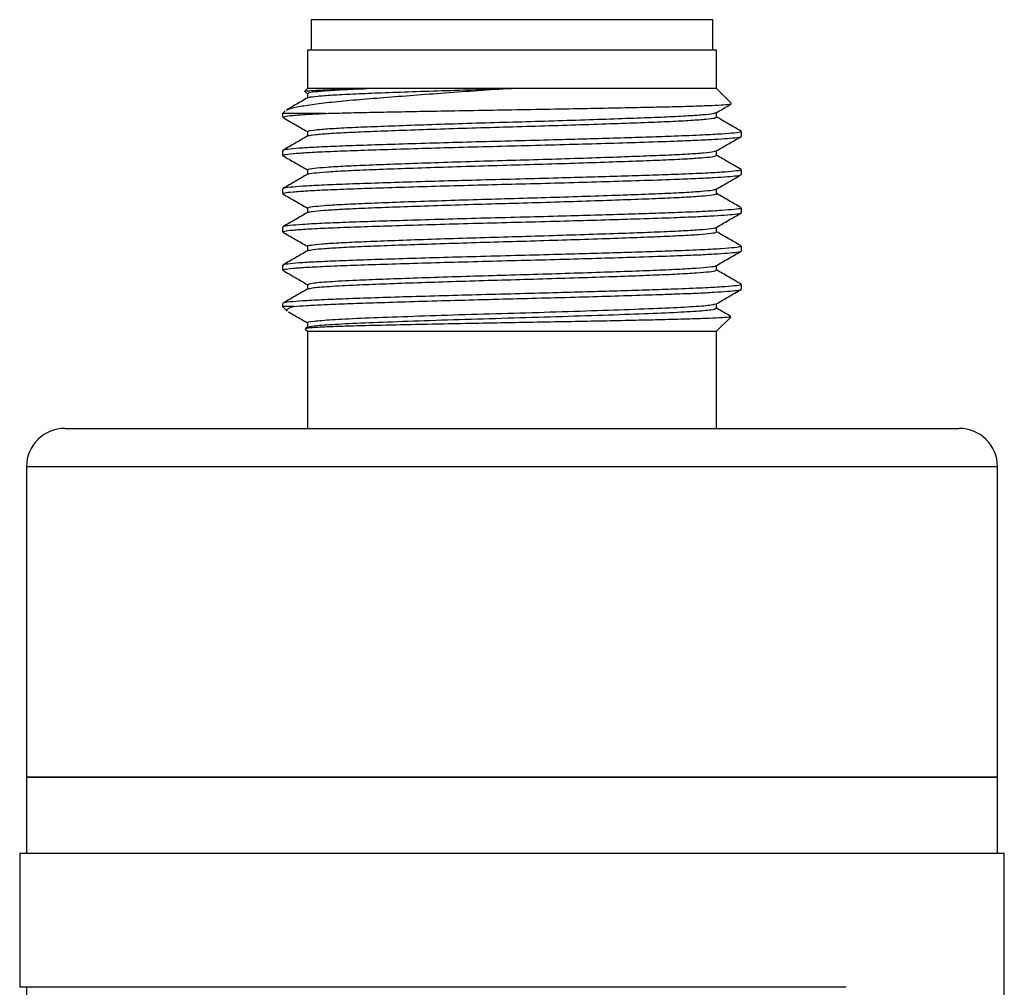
# Model space of a CAD drawing. Header units: inches. Extents: x 3.21 to 12.47, y 1.43 to 9.54.
# Tile 7 of 13: x 7.79 to 8.29, y 5.21 to 5.71. Entities that reach past the tile are written whole.
import ezdxf

# ---------------------------------------------------------------- set-up
doc = ezdxf.new("R2010")
doc.units = ezdxf.units.IN
doc.header["$MEASUREMENT"] = 0

msp = doc.modelspace()

# ---------------------------------------------------------------- linework, layer by layer
at = {"color": 7, "linetype": 'Continuous', "lineweight": 25}
for p, q in [((7.93603, 5.71244), (7.93603, 5.69669)), ((8.11245, 5.71244), (7.93603, 5.71244)), ((8.14272, 5.71244), (8.11245, 5.71244)), ((8.14272, 5.69669), (8.14272, 5.71244)), ((7.93406, 5.69669), (7.93406, 5.677)), ((8.11384, 5.69669), (7.93406, 5.69669)), ((8.14469, 5.69669), (8.11384, 5.69669)), ((8.14469, 5.677), (8.14469, 5.69669)), ((7.93406, 5.677), (7.93258, 5.67553)), ((7.93279, 5.6752), (7.93405, 5.67447)), ((7.93405, 5.67454), (7.93405, 5.67215)), ((7.96467, 5.677), (7.93406, 5.677)), ((8.14469, 5.677), (8.03904, 5.677)), ((8.15246, 5.66923), (8.14469, 5.677)), ((7.92262, 5.66556), (7.92126, 5.66421)), ((7.92126, 5.66421), (7.92126, 5.66224)), ((7.94355, 5.66421), (7.92126, 5.66421)), ((8.1447, 5.66224), (8.1447, 5.66463)), ((8.14464, 5.66234), (8.14437, 5.6624)), ((7.93405, 5.65486), (7.93405, 5.65247)), ((8.15748, 5.6524), (8.15748, 5.65486)), ((7.92126, 5.64501), (7.92126, 5.64255)), ((8.1447, 5.64255), (8.1447, 5.64494)), ((7.93405, 5.63517), (7.93405, 5.63278)), ((8.15748, 5.63271), (8.15748, 5.63517)), ((7.92126, 5.62533), (7.92126, 5.62287)), ((8.1447, 5.62287), (8.1447, 5.62526)), ((7.93405, 5.61549), (7.93405, 5.6131)), ((8.15748, 5.61303), (8.15748, 5.61549)), ((7.92126, 5.60564), (7.92126, 5.60318)), ((8.1447, 5.60318), (8.1447, 5.60557)), ((7.93405, 5.5958), (7.93405, 5.59341)), ((8.15748, 5.59334), (8.15748, 5.5958)), ((7.92126, 5.58596), (7.92126, 5.5835)), ((8.1447, 5.5835), (8.1447, 5.58588)), ((7.93405, 5.57612), (7.93405, 5.57373)), ((8.15748, 5.57366), (8.15748, 5.57612)), ((7.92126, 5.56627), (7.92126, 5.5648)), ((7.92126, 5.5648), (7.92363, 5.56242)), ((7.92711, 5.5648), (7.92126, 5.5648)), ((8.1447, 5.56381), (8.1447, 5.5662)), ((8.14469, 5.552), (8.15199, 5.5593)), ((7.93412, 5.55408), (7.93282, 5.55333)), ((7.93293, 5.55313), (7.93406, 5.552)), ((7.93405, 5.55643), (7.93405, 5.55404)), ((7.93406, 5.552), (7.93406, 5.50194)), ((7.93406, 5.552), (8.14469, 5.552)), ((8.14469, 5.50194), (8.14469, 5.552)), ((7.80906, 5.50194), (8.26969, 5.50194)), ((7.78937, 5.48225), (7.78937, 5.32244)), ((8.28937, 5.48225), (7.78937, 5.48225)), ((8.28937, 5.32244), (8.28937, 5.48225)), ((7.78937, 5.32244), (7.78937, 5.28307)), ((7.78937, 5.32244), (8.03937, 5.32244)), ((8.21615, 5.32244), (7.78937, 5.32244)), ((8.03937, 5.32244), (8.28937, 5.32244)), ((8.28937, 5.32244), (8.21615, 5.32244)), ((8.28937, 5.28307), (8.28937, 5.32244)), ((7.78587, 5.28307), (7.78587, 5.21417)), ((8.29287, 5.28307), (7.78587, 5.28307)), ((8.29287, 4.19744), (8.29287, 5.28307)), ((8.2114, 5.21417), (7.78587, 5.21417)), ((7.78937, 5.21417), (7.78937, 5.20925))]:
    msp.add_line(p, q, dxfattribs=at)
for centre, start, end in [((7.80906, 5.48225), 90, 180), ((8.26969, 5.48225), 0, 90)]:
    msp.add_arc(centre, 0.01969, start, end, dxfattribs=at)
for points, knots in [([(8.03904, 5.67699), (8.03336, 5.67661), (8.02185, 5.67583), (8.00488, 5.67462), (7.98848, 5.6734), (7.97303, 5.6722), (7.95876, 5.67105), (7.94626, 5.66987), (7.93584, 5.66861), (7.92828, 5.66736), (7.92401, 5.66639), (7.92344, 5.66587), (7.92329, 5.66573)], [0, 0, 0, 0, 0.100837, 0.204277, 0.305114, 0.408555, 0.515136, 0.624654, 0.734359, 0.847093, 0.959382, 1, 1, 1, 1]), ([(7.93267, 5.67544), (7.93263, 5.67545), (7.93227, 5.67558), (7.93453, 5.67581), (7.9397, 5.67616), (7.94896, 5.67656), (7.95885, 5.67683), (7.96466, 5.67699)], [0, 0, 0, 0, 0.02975, 0.251848, 0.465823, 0.686086, 1, 1, 1, 1]), ([(7.93434, 5.67454), (7.93441, 5.67468), (7.93458, 5.675), (7.93886, 5.67553), (7.94645, 5.67612), (7.95551, 5.67661), (7.96225, 5.67689), (7.96466, 5.67699)], [0, 0, 0, 0, 0.175737, 0.407383, 0.640597, 0.871535, 1, 1, 1, 1]), ([(7.93461, 5.67225), (7.93468, 5.67233), (7.9349, 5.67259), (7.93892, 5.67307), (7.94641, 5.67366), (7.95708, 5.67423), (7.97028, 5.67476), (7.98576, 5.67533), (8.0029, 5.6759), (8.02088, 5.67647), (8.03302, 5.67682), (8.03904, 5.67699)], [0, 0, 0, 0, 0.0549673, 0.1747691, 0.2953821, 0.4148184, 0.5319032, 0.6509507, 0.7715039, 0.8868306, 1, 1, 1, 1]), ([(7.9342, 5.67224), (7.93207, 5.67101), (7.9284, 5.66889), (7.92473, 5.66677), (7.9232, 5.66589)], [0, 0, 0, 0, 0.581881, 1, 1, 1, 1]), ([(8.12046, 5.66764), (8.12427, 5.66773), (8.13198, 5.66793), (8.14085, 5.66824), (8.14744, 5.66855), (8.15154, 5.66885), (8.15199, 5.66903), (8.1522, 5.66912)], [0, 0, 0, 0, 0.2035956, 0.4120343, 0.6156299, 0.8240685, 1, 1, 1, 1]), ([(8.14451, 5.66452), (8.14665, 5.66576), (8.14924, 5.66725), (8.15183, 5.66875), (8.15227, 5.669)], [0, 0, 0, 0, 0.829472, 1, 1, 1, 1]), ([(7.92155, 5.66224), (7.92164, 5.66238), (7.92184, 5.66268), (7.92622, 5.66318), (7.9333, 5.66371), (7.94027, 5.66405), (7.94355, 5.66421)], [0, 0, 0, 0, 0.217203, 0.483562, 0.757644, 1, 1, 1, 1]), ([(7.93444, 5.65486), (7.93441, 5.65497), (7.9343, 5.65525), (7.93793, 5.65575), (7.94491, 5.65633), (7.95509, 5.65691), (7.96789, 5.65745), (7.983, 5.658), (8.00009, 5.65859), (8.01846, 5.65917), (8.03735, 5.65972), (8.05628, 5.66026), (8.0748, 5.66084), (8.09224, 5.66143), (8.10781, 5.662), (8.12112, 5.66252), (8.13191, 5.6631), (8.13957, 5.66368), (8.14379, 5.66418), (8.14407, 5.66446), (8.14417, 5.66456)], [0, 0, 0, 0, 0.034296, 0.092737, 0.151738, 0.210326, 0.267689, 0.325706, 0.38462, 0.443464, 0.501283, 0.558789, 0.617493, 0.676473, 0.73476, 0.792025, 0.850401, 0.909395, 0.968036, 1, 1, 1, 1]), ([(7.94355, 5.66421), (7.94718, 5.6643), (7.95444, 5.66449), (7.96764, 5.66477), (7.98223, 5.66507), (7.9988, 5.66538), (8.01715, 5.66571), (8.03688, 5.66604), (8.05663, 5.66636), (8.07576, 5.66671), (8.09364, 5.66705), (8.10869, 5.66737), (8.11692, 5.66756), (8.12046, 5.66764)], [0, 0, 0, 0, 0.085495, 0.170984, 0.256499, 0.342015, 0.43991, 0.537805, 0.635746, 0.733684, 0.830361, 0.927038, 1, 1, 1, 1]), ([(7.92136, 5.66212), (7.92351, 5.66088), (7.92774, 5.65843), (7.93196, 5.65599), (7.93405, 5.65478)], [0, 0, 0, 0, 0.50751, 1, 1, 1, 1]), ([(7.93455, 5.65256), (7.93455, 5.65261), (7.93455, 5.65285), (7.93799, 5.65329), (7.94489, 5.65387), (7.9551, 5.65445), (7.96788, 5.65499), (7.983, 5.65554), (8.00009, 5.65613), (8.01846, 5.65671), (8.03735, 5.65726), (8.05628, 5.6578), (8.0748, 5.65838), (8.09224, 5.65897), (8.10781, 5.65953), (8.12113, 5.66006), (8.1319, 5.66064), (8.13961, 5.66122), (8.14408, 5.66176), (8.14434, 5.66209), (8.14445, 5.66224)], [0, 0, 0, 0, 0.016904, 0.075483, 0.134623, 0.19335, 0.250848, 0.309003, 0.368056, 0.427039, 0.484995, 0.542637, 0.601479, 0.660599, 0.719024, 0.776424, 0.834938, 0.894072, 0.952852, 1, 1, 1, 1]), ([(8.15734, 5.655), (8.15521, 5.65624), (8.15094, 5.6587), (8.14667, 5.66117), (8.14454, 5.6624)], [0, 0, 0, 0, 0.500024, 1, 1, 1, 1]), ([(8.15707, 5.65486), (8.15716, 5.65478), (8.15741, 5.65452), (8.15423, 5.65408), (8.14775, 5.65354), (8.13754, 5.65297), (8.12471, 5.65245), (8.11016, 5.65196), (8.09564, 5.65149), (8.07983, 5.65102), (8.06243, 5.65053), (8.0434, 5.65003), (8.02352, 5.64953), (8.0039, 5.64899), (7.98547, 5.64845), (7.96841, 5.64791), (7.9535, 5.64741), (7.94092, 5.64689), (7.9312, 5.64635), (7.92464, 5.6458), (7.92137, 5.64536), (7.9216, 5.6451), (7.92167, 5.64501)], [0, 0, 0, 0, 0.025802, 0.080282, 0.133224, 0.187701, 0.249965, 0.295916, 0.342857, 0.388807, 0.435748, 0.488693, 0.543174, 0.596116, 0.650593, 0.703538, 0.758018, 0.81096, 0.865438, 0.91838, 0.972858, 1, 1, 1, 1]), ([(7.9342, 5.65256), (7.93207, 5.65133), (7.9278, 5.64886), (7.92354, 5.64639), (7.9214, 5.64516)], [0, 0, 0, 0, 0.499976, 1, 1, 1, 1]), ([(7.92155, 5.64255), (7.92164, 5.64269), (7.92185, 5.64299), (7.92619, 5.6435), (7.93363, 5.64404), (7.94426, 5.64458), (7.95746, 5.64508), (7.97312, 5.6456), (7.99051, 5.64614), (8.00946, 5.64669), (8.02908, 5.64722), (8.04917, 5.64772), (8.0688, 5.64825), (8.08778, 5.64879), (8.10622, 5.64936), (8.12186, 5.64988), (8.13444, 5.65037), (8.14368, 5.65084), (8.15082, 5.65131), (8.15555, 5.6518), (8.15779, 5.65216), (8.15729, 5.65236), (8.1572, 5.6524)], [0, 0, 0, 0, 0.043172, 0.096114, 0.150591, 0.203536, 0.258016, 0.310958, 0.365436, 0.418378, 0.472856, 0.5258, 0.580279, 0.633222, 0.687699, 0.749963, 0.795913, 0.842855, 0.888805, 0.935746, 0.988691, 1, 1, 1, 1]), ([(8.14451, 5.64483), (8.14665, 5.64607), (8.15094, 5.64855), (8.15524, 5.65103), (8.15738, 5.65227)], [0, 0, 0, 0, 0.499976, 1, 1, 1, 1]), ([(7.93445, 5.63517), (7.93436, 5.63525), (7.93404, 5.6355), (7.93709, 5.63597), (7.94348, 5.63655), (7.95319, 5.63713), (7.96556, 5.63767), (7.98031, 5.63822), (7.9971, 5.6388), (8.01531, 5.63939), (8.03415, 5.63995), (8.05311, 5.64048), (8.07173, 5.64106), (8.08941, 5.64164), (8.10533, 5.64222), (8.11905, 5.64275), (8.13028, 5.64331), (8.13851, 5.6439), (8.14341, 5.64443), (8.144, 5.64474), (8.14425, 5.64487)], [0, 0, 0, 0, 0.024945, 0.08318, 0.142134, 0.20084, 0.258363, 0.31612, 0.374929, 0.433834, 0.491871, 0.549193, 0.607736, 0.666719, 0.72517, 0.78244, 0.840599, 0.899537, 0.958286, 1, 1, 1, 1]), ([(7.92136, 5.64243), (7.92351, 5.64119), (7.92774, 5.63875), (7.93197, 5.6363), (7.93405, 5.6351)], [0, 0, 0, 0, 0.507596, 1, 1, 1, 1]), ([(7.93438, 5.63288), (7.93437, 5.6329), (7.93422, 5.6331), (7.93717, 5.63351), (7.94345, 5.63409), (7.9532, 5.63467), (7.96556, 5.63521), (7.98031, 5.63576), (7.9971, 5.63634), (8.01531, 5.63693), (8.03415, 5.63749), (8.05311, 5.63802), (8.07173, 5.6386), (8.08941, 5.63918), (8.10533, 5.63976), (8.11905, 5.64029), (8.13027, 5.64085), (8.13854, 5.64144), (8.14375, 5.64201), (8.14437, 5.64238), (8.14467, 5.64255)], [0, 0, 0, 0, 0.006983, 0.065398, 0.124536, 0.183423, 0.241124, 0.299061, 0.358052, 0.41714, 0.475356, 0.532857, 0.591581, 0.650747, 0.709379, 0.766826, 0.825165, 0.884286, 0.943217, 1, 1, 1, 1]), ([(8.15734, 5.63532), (8.1552, 5.63655), (8.15099, 5.63899), (8.14678, 5.64142), (8.1447, 5.64263)], [0, 0, 0, 0, 0.506271, 1, 1, 1, 1]), ([(7.93421, 5.63288), (7.93207, 5.63164), (7.92781, 5.62918), (7.92354, 5.62671), (7.92141, 5.62548)], [0, 0, 0, 0, 0.499976, 1, 1, 1, 1]), ([(8.15707, 5.63517), (8.15716, 5.63509), (8.15741, 5.63484), (8.15423, 5.6344), (8.14775, 5.63385), (8.13754, 5.63328), (8.12471, 5.63276), (8.11016, 5.63227), (8.09564, 5.63181), (8.07983, 5.63134), (8.06243, 5.63085), (8.0434, 5.63035), (8.02352, 5.62985), (8.0039, 5.62931), (7.98547, 5.62877), (7.96841, 5.62822), (7.9535, 5.62772), (7.94092, 5.6272), (7.9312, 5.62666), (7.92464, 5.62612), (7.92137, 5.62567), (7.9216, 5.62541), (7.92167, 5.62533)], [0, 0, 0, 0, 0.025802, 0.080282, 0.133224, 0.187701, 0.249965, 0.295916, 0.342857, 0.388807, 0.435748, 0.488693, 0.543174, 0.596116, 0.650593, 0.703538, 0.758018, 0.81096, 0.865438, 0.91838, 0.972858, 1, 1, 1, 1]), ([(7.92155, 5.62287), (7.92164, 5.62301), (7.92185, 5.62331), (7.92619, 5.62381), (7.93363, 5.62435), (7.94426, 5.62489), (7.95746, 5.6254), (7.97312, 5.62592), (7.99051, 5.62646), (8.00946, 5.627), (8.02908, 5.62753), (8.04917, 5.62803), (8.0688, 5.62856), (8.08778, 5.62911), (8.10622, 5.62968), (8.12186, 5.6302), (8.13444, 5.63069), (8.14368, 5.63115), (8.15082, 5.63162), (8.15555, 5.63211), (8.15779, 5.63247), (8.15729, 5.63268), (8.1572, 5.63271)], [0, 0, 0, 0, 0.0431718, 0.0961139, 0.1505913, 0.2035357, 0.2580157, 0.310958, 0.3654356, 0.4183783, 0.4728561, 0.5258, 0.5802794, 0.6332216, 0.687699, 0.7499631, 0.7959134, 0.8428548, 0.888805, 0.9357462, 0.9886912, 1, 1, 1, 1]), ([(8.1445, 5.62514), (8.14665, 5.62638), (8.15094, 5.62886), (8.15523, 5.63135), (8.15738, 5.63259)], [0, 0, 0, 0, 0.499977, 1, 1, 1, 1]), ([(7.92137, 5.62274), (7.92351, 5.6215), (7.92774, 5.61906), (7.93197, 5.61662), (7.93405, 5.61541)], [0, 0, 0, 0, 0.5077502, 1, 1, 1, 1]), ([(7.93436, 5.61549), (7.93427, 5.61553), (7.93381, 5.61576), (7.93636, 5.61618), (7.94213, 5.61677), (7.95137, 5.61735), (7.9633, 5.6179), (7.97767, 5.61844), (7.99414, 5.61902), (8.01218, 5.61961), (8.03095, 5.62017), (8.04992, 5.6207), (8.06864, 5.62127), (8.08654, 5.62186), (8.10279, 5.62244), (8.1169, 5.62297), (8.12858, 5.62353), (8.13735, 5.62411), (8.143, 5.62468), (8.14396, 5.62502), (8.14441, 5.62519)], [0, 0, 0, 0, 0.014813, 0.072869, 0.131806, 0.190658, 0.248467, 0.30601, 0.364743, 0.423737, 0.48202, 0.539304, 0.597714, 0.656726, 0.71537, 0.772788, 0.83076, 0.889669, 0.948555, 1, 1, 1, 1]), ([(7.93428, 5.61319), (7.93487, 5.61337), (7.93611, 5.61373), (7.94222, 5.61431), (7.95134, 5.61489), (7.9633, 5.61544), (7.97767, 5.61598), (7.99414, 5.61656), (8.01218, 5.61715), (8.03095, 5.61771), (8.04992, 5.61824), (8.06864, 5.61881), (8.08654, 5.6194), (8.10279, 5.61998), (8.11691, 5.62051), (8.12855, 5.62107), (8.13746, 5.62165), (8.14281, 5.62224), (8.14507, 5.62263), (8.14455, 5.62284), (8.14448, 5.62287)], [0, 0, 0, 0, 0.055601, 0.114672, 0.173658, 0.2316, 0.289275, 0.348142, 0.40727, 0.465687, 0.523101, 0.581645, 0.640792, 0.69957, 0.757119, 0.815224, 0.874268, 0.933288, 0.991321, 1, 1, 1, 1]), ([(8.15734, 5.61564), (8.1552, 5.61687), (8.15099, 5.6193), (8.14678, 5.62174), (8.1447, 5.62294)], [0, 0, 0, 0, 0.5063422, 1, 1, 1, 1]), ([(7.93421, 5.61319), (7.93207, 5.61196), (7.92781, 5.60949), (7.92354, 5.60703), (7.92141, 5.60579)], [0, 0, 0, 0, 0.499976, 1, 1, 1, 1]), ([(8.15707, 5.61549), (8.15716, 5.61541), (8.15741, 5.61515), (8.15423, 5.61471), (8.14775, 5.61417), (8.13754, 5.6136), (8.12471, 5.61308), (8.11016, 5.61259), (8.09564, 5.61212), (8.07983, 5.61165), (8.06243, 5.61116), (8.0434, 5.61066), (8.02352, 5.61016), (8.0039, 5.60962), (7.98547, 5.60908), (7.96841, 5.60854), (7.9535, 5.60804), (7.94092, 5.60752), (7.9312, 5.60698), (7.92464, 5.60643), (7.92137, 5.60599), (7.9216, 5.60573), (7.92167, 5.60564)], [0, 0, 0, 0, 0.025802, 0.080282, 0.133224, 0.187701, 0.249965, 0.295916, 0.342857, 0.388807, 0.435748, 0.488693, 0.543174, 0.596116, 0.650593, 0.703538, 0.758018, 0.81096, 0.865438, 0.91838, 0.972858, 1, 1, 1, 1]), ([(7.92155, 5.60318), (7.92164, 5.60332), (7.92185, 5.60362), (7.92619, 5.60413), (7.93363, 5.60467), (7.94426, 5.60521), (7.95746, 5.60571), (7.97312, 5.60623), (7.99051, 5.60677), (8.00946, 5.60732), (8.02908, 5.60785), (8.04917, 5.60835), (8.0688, 5.60888), (8.08778, 5.60942), (8.10622, 5.60999), (8.12186, 5.61051), (8.13444, 5.611), (8.14368, 5.61147), (8.15082, 5.61194), (8.15555, 5.61243), (8.15779, 5.61279), (8.15729, 5.61299), (8.1572, 5.61303)], [0, 0, 0, 0, 0.043172, 0.096114, 0.150591, 0.203536, 0.258016, 0.310958, 0.365436, 0.418378, 0.472856, 0.5258, 0.580279, 0.633222, 0.687699, 0.749963, 0.795913, 0.842855, 0.888805, 0.935746, 0.988691, 1, 1, 1, 1]), ([(8.1445, 5.60546), (8.14664, 5.6067), (8.15094, 5.60918), (8.15523, 5.61166), (8.15737, 5.6129)], [0, 0, 0, 0, 0.499978, 1, 1, 1, 1]), ([(7.92137, 5.60305), (7.92352, 5.60181), (7.92774, 5.59937), (7.93197, 5.59693), (7.93405, 5.59573)], [0, 0, 0, 0, 0.5079827, 1, 1, 1, 1]), ([(7.93419, 5.5958), (7.93415, 5.59582), (7.9336, 5.59602), (7.93574, 5.5964), (7.94087, 5.59698), (7.94962, 5.59757), (7.96111, 5.59813), (7.97509, 5.59866), (7.99123, 5.59924), (8.00907, 5.59982), (8.02775, 5.6004), (8.04672, 5.60093), (8.06552, 5.60149), (8.08361, 5.60208), (8.10019, 5.60266), (8.1147, 5.6032), (8.12677, 5.60375), (8.13619, 5.60433), (8.14206, 5.60491), (8.14474, 5.6053), (8.14451, 5.60549), (8.1445, 5.6055)], [0, 0, 0, 0, 0.005638, 0.063455, 0.122309, 0.181242, 0.239291, 0.29666, 0.355253, 0.41427, 0.472738, 0.530035, 0.58825, 0.647228, 0.706, 0.76362, 0.821344, 0.88016, 0.939117, 0.997247, 1, 1, 1, 1]), ([(7.93448, 5.59351), (7.93484, 5.59365), (7.93567, 5.59398), (7.941, 5.59452), (7.94958, 5.59511), (7.96111, 5.59567), (7.97509, 5.5962), (7.99124, 5.59678), (8.00907, 5.59736), (8.02775, 5.59794), (8.04672, 5.59847), (8.06552, 5.59903), (8.08361, 5.59962), (8.10019, 5.6002), (8.11469, 5.60074), (8.12677, 5.60129), (8.13617, 5.60187), (8.14215, 5.60245), (8.14486, 5.60289), (8.14444, 5.60313), (8.14434, 5.60318)], [0, 0, 0, 0, 0.045719, 0.104706, 0.163773, 0.221953, 0.279452, 0.338177, 0.397328, 0.455929, 0.513356, 0.571702, 0.630814, 0.68972, 0.74747, 0.805324, 0.864274, 0.923364, 0.981626, 1, 1, 1, 1]), ([(8.15734, 5.59595), (8.1552, 5.59718), (8.15099, 5.59962), (8.14678, 5.60205), (8.1447, 5.60326)], [0, 0, 0, 0, 0.506334, 1, 1, 1, 1]), ([(7.93421, 5.59351), (7.93207, 5.59227), (7.92781, 5.58981), (7.92354, 5.58734), (7.92141, 5.58611)], [0, 0, 0, 0, 0.499977, 1, 1, 1, 1]), ([(8.15707, 5.5958), (8.15716, 5.59572), (8.15741, 5.59547), (8.15423, 5.59503), (8.14775, 5.59448), (8.13754, 5.59391), (8.12471, 5.59339), (8.11016, 5.5929), (8.09564, 5.59244), (8.07983, 5.59197), (8.06243, 5.59148), (8.0434, 5.59098), (8.02352, 5.59048), (8.0039, 5.58994), (7.98547, 5.5894), (7.96841, 5.58885), (7.9535, 5.58835), (7.94092, 5.58783), (7.9312, 5.58729), (7.92464, 5.58675), (7.92137, 5.5863), (7.9216, 5.58604), (7.92167, 5.58596)], [0, 0, 0, 0, 0.025802, 0.080282, 0.133224, 0.187701, 0.249965, 0.295916, 0.342857, 0.388807, 0.435748, 0.488693, 0.543174, 0.596116, 0.650593, 0.703538, 0.758018, 0.81096, 0.865438, 0.91838, 0.972858, 1, 1, 1, 1]), ([(7.92155, 5.5835), (7.92164, 5.58364), (7.92185, 5.58394), (7.92619, 5.58444), (7.93363, 5.58498), (7.94426, 5.58552), (7.95746, 5.58603), (7.97312, 5.58655), (7.99051, 5.58709), (8.00946, 5.58763), (8.02908, 5.58816), (8.04917, 5.58866), (8.0688, 5.58919), (8.08778, 5.58974), (8.10622, 5.59031), (8.12186, 5.59083), (8.13444, 5.59132), (8.14368, 5.59178), (8.15082, 5.59225), (8.15555, 5.59274), (8.15779, 5.5931), (8.15729, 5.59331), (8.1572, 5.59334)], [0, 0, 0, 0, 0.043172, 0.096114, 0.150591, 0.203536, 0.258016, 0.310958, 0.365436, 0.418378, 0.472856, 0.5258, 0.580279, 0.633222, 0.687699, 0.749963, 0.795913, 0.842855, 0.888805, 0.935746, 0.988691, 1, 1, 1, 1]), ([(8.14449, 5.58577), (8.14664, 5.58701), (8.15093, 5.58949), (8.15522, 5.59197), (8.15737, 5.59321)], [0, 0, 0, 0, 0.499979, 1, 1, 1, 1]), ([(7.92138, 5.58336), (7.92353, 5.58212), (7.92775, 5.57968), (7.93197, 5.57724), (7.93405, 5.57604)], [0, 0, 0, 0, 0.508305, 1, 1, 1, 1]), ([(7.9342, 5.57612), (7.93466, 5.57635), (7.93561, 5.57682), (7.94453, 5.57759), (7.95745, 5.57829), (7.97258, 5.57888), (7.98837, 5.57945), (8.00598, 5.58004), (8.02457, 5.58062), (8.04352, 5.58115), (8.06238, 5.58171), (8.08064, 5.58229), (8.09754, 5.58288), (8.11241, 5.58343), (8.12492, 5.58397), (8.13481, 5.58455), (8.14132, 5.58513), (8.14443, 5.58555), (8.14431, 5.58577), (8.14429, 5.58581)], [0, 0, 0, 0, 0.07275, 0.151356, 0.229246, 0.286591, 0.345079, 0.404153, 0.462842, 0.520304, 0.578358, 0.637335, 0.696271, 0.754207, 0.811753, 0.870511, 0.929574, 0.987969, 1, 1, 1, 1]), ([(7.9348, 5.57382), (7.93519, 5.574), (7.93612, 5.57442), (7.94458, 5.57513), (7.95744, 5.57583), (7.97258, 5.57642), (7.98837, 5.57699), (8.00598, 5.57758), (8.02457, 5.57816), (8.04352, 5.57869), (8.06238, 5.57925), (8.08064, 5.57983), (8.09754, 5.58041), (8.11241, 5.58097), (8.12492, 5.58151), (8.13479, 5.58209), (8.14139, 5.58267), (8.14462, 5.58314), (8.14436, 5.58341), (8.14428, 5.5835)], [0, 0, 0, 0, 0.055508, 0.134224, 0.212224, 0.269649, 0.328218, 0.387376, 0.446147, 0.503689, 0.561825, 0.620885, 0.679904, 0.737921, 0.795548, 0.854389, 0.913534, 0.972011, 1, 1, 1, 1]), ([(8.15734, 5.57626), (8.1552, 5.5775), (8.15099, 5.57993), (8.14678, 5.58237), (8.1447, 5.58357)], [0, 0, 0, 0, 0.506238, 1, 1, 1, 1]), ([(7.9342, 5.57382), (7.93207, 5.57259), (7.9278, 5.57012), (7.92354, 5.56765), (7.9214, 5.56642)], [0, 0, 0, 0, 0.499977, 1, 1, 1, 1]), ([(8.15707, 5.57612), (8.15716, 5.57604), (8.15741, 5.57578), (8.15423, 5.57534), (8.14775, 5.5748), (8.13754, 5.57423), (8.12471, 5.57371), (8.11016, 5.57322), (8.09564, 5.57275), (8.07983, 5.57228), (8.06243, 5.57179), (8.0434, 5.57129), (8.02352, 5.57079), (8.0039, 5.57025), (7.98547, 5.56971), (7.96841, 5.56917), (7.9535, 5.56867), (7.94093, 5.56815), (7.93118, 5.56761), (7.9247, 5.56706), (7.92158, 5.56667), (7.92167, 5.56646), (7.92168, 5.56642)], [0, 0, 0, 0, 0.026211, 0.081555, 0.135336, 0.190678, 0.253929, 0.300608, 0.348294, 0.394973, 0.442658, 0.496443, 0.551788, 0.605569, 0.660911, 0.714695, 0.770038, 0.82382, 0.879162, 0.932944, 0.988286, 1, 1, 1, 1]), ([(7.92711, 5.5648), (7.9291, 5.56495), (7.93313, 5.56526), (7.94203, 5.56573), (7.95289, 5.56618), (7.9662, 5.56663), (7.98213, 5.56715), (8.00032, 5.56769), (8.01978, 5.56823), (8.03963, 5.56874), (8.05964, 5.56926), (8.07891, 5.56979), (8.09722, 5.57034), (8.11178, 5.57081), (8.12415, 5.57123), (8.13444, 5.57163), (8.14368, 5.5721), (8.15082, 5.57257), (8.15555, 5.57306), (8.15779, 5.57342), (8.15729, 5.57362), (8.1572, 5.57366)], [0, 0, 0, 0, 0.051085, 0.103272, 0.154357, 0.206544, 0.265402, 0.325967, 0.384827, 0.445395, 0.504254, 0.564819, 0.623677, 0.684242, 0.722022, 0.773107, 0.825294, 0.876379, 0.928566, 0.987427, 1, 1, 1, 1]), ([(8.14448, 5.56608), (8.14663, 5.56732), (8.15092, 5.5698), (8.15521, 5.57228), (8.15736, 5.57352)], [0, 0, 0, 0, 0.499979, 1, 1, 1, 1]), ([(7.92368, 5.56247), (7.92351, 5.56284), (7.92316, 5.5636), (7.92578, 5.56439), (7.92711, 5.5648)], [0, 0, 0, 0, 0.489124, 1, 1, 1, 1]), ([(7.92428, 5.562), (7.92546, 5.56132), (7.92872, 5.55944), (7.93197, 5.55756), (7.93405, 5.55636)], [0, 0, 0, 0, 0.363511, 1, 1, 1, 1]), ([(7.93424, 5.55643), (7.93418, 5.55645), (7.93319, 5.55671), (7.93692, 5.55722), (7.94581, 5.558), (7.96075, 5.55876), (7.97999, 5.55947), (8.00274, 5.56026), (8.02759, 5.56103), (8.05307, 5.56173), (8.07781, 5.56251), (8.10033, 5.56329), (8.11934, 5.564), (8.13361, 5.56476), (8.14246, 5.56549), (8.14357, 5.56593), (8.14405, 5.56612)], [0, 0, 0, 0, 0.005368, 0.082802, 0.16152, 0.239242, 0.316107, 0.394704, 0.472911, 0.549545, 0.627861, 0.706394, 0.783157, 0.861032, 0.939733, 1, 1, 1, 1]), ([(7.93436, 5.55408), (7.93503, 5.55431), (7.93645, 5.55478), (7.94601, 5.55554), (7.96069, 5.55629), (7.98, 5.55701), (8.00274, 5.5578), (8.02759, 5.55856), (8.05307, 5.55927), (8.07781, 5.56005), (8.10033, 5.56083), (8.11933, 5.56154), (8.13365, 5.5623), (8.14297, 5.56308), (8.14412, 5.56357), (8.14468, 5.56381)], [0, 0, 0, 0, 0.070308, 0.148675, 0.22605, 0.302571, 0.380817, 0.458674, 0.534966, 0.612932, 0.691115, 0.767535, 0.845062, 0.923411, 1, 1, 1, 1]), ([(8.15201, 5.55966), (8.15165, 5.55986), (8.14922, 5.56127), (8.14678, 5.56268), (8.1447, 5.56389)], [0, 0, 0, 0, 0.145945, 1, 1, 1, 1]), ([(8.15179, 5.55949), (8.15178, 5.55943), (8.15173, 5.55926), (8.14806, 5.55897), (8.1412, 5.55862), (8.13125, 5.55827), (8.119, 5.55795), (8.10505, 5.55764), (8.09021, 5.55732), (8.07405, 5.557), (8.05679, 5.55668), (8.03851, 5.55636), (8.02005, 5.55603), (8.00208, 5.55569), (7.98548, 5.55534), (7.97037, 5.555), (7.95744, 5.55468), (7.94682, 5.55434), (7.93909, 5.554), (7.93402, 5.55365), (7.93323, 5.55343), (7.93283, 5.55332)], [0, 0, 0, 0, 0.03232, 0.0894, 0.144231, 0.200663, 0.258254, 0.308328, 0.359646, 0.409719, 0.461037, 0.514948, 0.570442, 0.623961, 0.679053, 0.732204, 0.786899, 0.839896, 0.894467, 0.946857, 1, 1, 1, 1])]:
    msp.add_open_spline(points, degree=3, knots=knots, dxfattribs=at)
msp.add_open_spline([(8.03904, 5.677), (8.03214, 5.677), (8.01835, 5.677), (7.99853, 5.677), (7.98008, 5.677), (7.9698, 5.677), (7.96467, 5.677)], degree=3, dxfattribs=at)

doc.saveas('drawing.dxf')
